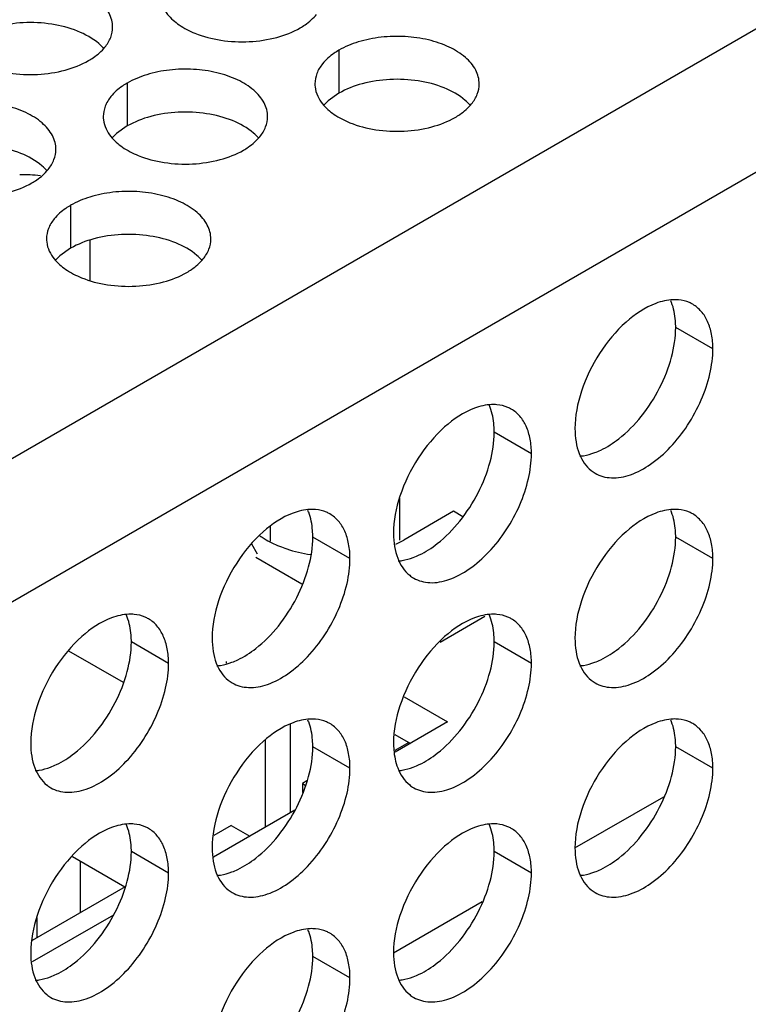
# Model space of a CAD drawing. Header units: inches. Extents: x 0 to 34, y 0 to 22.
# Tile 109 of 155: x 18.342 to 18.564, y 18.9 to 19.199. Entities that reach past the tile are written whole.
import ezdxf

# ---------------------------------------------------------------- set-up
doc = ezdxf.new("R2010")
doc.units = ezdxf.units.IN
doc.header["$LTSCALE"] = 1.87
doc.header["$MEASUREMENT"] = 0
doc.layers.get('0').update_dxf_attribs({"linetype": 'CONTINUOUS'})
doc.layers.add('02___PRT_ALL_AXES', color=7, linetype='CONTINUOUS')
doc.layers.add('0_COMPONENTS', color=7, linetype='CONTINUOUS')

msp = doc.modelspace()

# ---------------------------------------------------------------- linework, layer by layer
at = {"color": 3, "linetype": 'CONTINUOUS'}
for p, q in [((17.21098, 18.41425), (19.04274, 19.47189)), ((17.22984, 18.38159), (19.0616, 19.43923)), ((18.477, 19.04837), (18.47418, 19.05)), ((18.4281, 19.02789), (18.41405, 19.036)), ((18.45637, 18.98217), (18.4611, 18.97944))]:
    msp.add_line(p, q, dxfattribs=at)
at = {"color": 7, "linetype": 'CONTINUOUS'}
for p, q in [((18.36361, 19.12032), (18.36361, 19.13237)), ((18.45789, 19.04128), (18.45789, 19.05401)), ((18.41853, 19.04097), (18.41853, 19.04551)), ((18.41461, 19.03697), (18.41285, 19.04003)), ((18.47014, 19.01025), (18.48374, 19.0181)), ((18.35708, 19.00759), (18.37367, 18.99802)), ((18.40518, 19.00384), (18.40518, 19.00431)), ((18.45919, 18.99361), (18.47241, 18.98598)), ((18.47241, 18.98598), (18.45643, 18.97675)), ((18.42463, 18.95838), (18.42463, 18.9853)), ((18.41697, 18.95396), (18.41697, 18.9804)), ((18.46063, 18.97972), (18.45635, 18.97724)), ((18.42962, 18.96807), (18.42825, 18.96728)), ((18.42825, 18.96728), (18.42912, 18.96678)), ((18.42825, 18.96728), (18.42825, 18.96455)), ((18.51117, 18.94766), (18.53815, 18.96323)), ((18.42592, 18.95913), (18.40123, 18.94487)), ((18.4066, 18.95451), (18.40129, 18.95145)), ((18.4066, 18.95451), (18.41226, 18.95124)), ((18.35825, 18.94502), (18.37425, 18.93578)), ((18.37428, 18.93585), (18.34603, 18.91954)), ((18.45597, 18.91578), (18.48294, 18.93136)), ((18.37072, 18.92726), (18.34602, 18.913))]:
    msp.add_line(p, q, dxfattribs=at)
msp.add_arc((18.34393, 19.11862), 0.03371, 82.188, 92.9181, dxfattribs=at)
at = {"layer": '02___PRT_ALL_AXES', "color": 7, "linetype": 'CONTINUOUS'}
for p, q in [((18.43935, 19.19018), (18.43935, 19.17712)), ((18.37496, 19.18022), (18.37496, 19.16716)), ((18.4361, 19.1748), (18.43489, 19.17361)), ((18.43935, 19.17712), (18.4361, 19.1748)), ((18.37496, 19.16716), (18.3717, 19.16484)), ((18.3717, 19.16484), (18.37049, 19.16365)), ((18.3577, 19.14304), (18.3577, 19.12998)), ((18.3577, 19.12998), (18.35445, 19.12766)), ((18.35445, 19.12766), (18.35324, 19.12647)), ((18.55312, 19.09937), (18.54181, 19.10591)), ((18.49792, 19.0675), (18.4866, 19.07403)), ((18.44271, 19.03563), (18.4314, 19.04216)), ((18.55312, 19.03563), (18.54181, 19.04217)), ((18.38751, 19.00375), (18.3762, 19.01028)), ((18.49792, 19.00376), (18.4866, 19.01029)), ((18.44271, 18.97188), (18.4314, 18.97842)), ((18.55312, 18.97189), (18.54181, 18.97842)), ((18.38751, 18.94001), (18.3762, 18.94654)), ((18.49792, 18.94002), (18.4866, 18.94655)), ((18.44271, 18.90814), (18.4314, 18.91467))]:
    msp.add_line(p, q, dxfattribs=at)
at = {"layer": '02___PRT_ALL_AXES', "color": 3, "linetype": 'CONTINUOUS'}
for p in [(18.47418, 19.05), (18.45671, 19.04006)]:
    msp.add_line(p, (18.45907, 19.04128), dxfattribs=at)
at = {"layer": '02___PRT_ALL_AXES', "color": 7, "linetype": 'CONTINUOUS'}
for centre in [(18.52645, 19.10804), (18.47125, 19.07617), (18.41604, 19.04429), (18.52645, 19.0443), (18.36084, 19.01242), (18.47125, 19.01243), (18.41604, 18.98055), (18.52645, 18.98056), (18.36084, 18.94868), (18.47125, 18.94868), (18.41604, 18.91681)]:
    msp.add_arc(centre, 0.0151, 21.0322, 23.3023, dxfattribs=at)
at = {"layer": '02___PRT_ALL_AXES', "color": 3, "linetype": 'CONTINUOUS'}
for centre in [(18.52228, 19.07019), (18.46708, 19.03832), (18.41188, 19.00645), (18.52228, 19.00645), (18.35667, 18.97457), (18.46708, 18.97458), (18.41188, 18.9427), (18.52228, 18.94271), (18.35667, 18.91083), (18.46708, 18.91084)]:
    msp.add_arc(centre, 0.00995, 231.4067, 239.9605, dxfattribs=at)
for points, knots in [([(18.37049, 19.19722), (18.37049, 19.19794), (18.37031, 19.1994), (18.36916, 19.20231), (18.36623, 19.20567), (18.36121, 19.20872), (18.35494, 19.21082), (18.34792, 19.2118), (18.34069, 19.21161), (18.33386, 19.21024), (18.32967, 19.20851), (18.32782, 19.20744)], [0, 0, 0, 0, 0.042883, 0.087524, 0.186914, 0.304219, 0.43794, 0.582356, 0.729558, 0.871282, 1, 1, 1, 1]), ([(18.38574, 19.20346), (18.38613, 19.20262), (18.38751, 19.20048), (18.39082, 19.19761), (18.39387, 19.19605), (18.39555, 19.19537)], [0, 0, 0, 0, 0.215502, 0.580331, 1, 1, 1, 1]), ([(18.42757, 19.19699), (18.42807, 19.19728), (18.4299, 19.19843), (18.43156, 19.19987), (18.43255, 19.2011)], [0, 0, 0, 0, 0.268123, 1, 1, 1, 1]), ([(18.36815, 19.19113), (18.36888, 19.19203), (18.37005, 19.19394), (18.37049, 19.19617), (18.37049, 19.19722)], [0, 0, 0, 0, 0.520681, 1, 1, 1, 1]), ([(18.39555, 19.19537), (18.39807, 19.19435), (18.40355, 19.19294), (18.41203, 19.19253), (18.42026, 19.19375), (18.42535, 19.19571), (18.42757, 19.19699)], [0, 0, 0, 0, 0.247189, 0.509885, 0.767301, 1, 1, 1, 1]), ([(18.48203, 19.17997), (18.48203, 19.18068), (18.48184, 19.18214), (18.48069, 19.18505), (18.47777, 19.18841), (18.47275, 19.19146), (18.46648, 19.19356), (18.45945, 19.19455), (18.45223, 19.19435), (18.4454, 19.19298), (18.4412, 19.19125), (18.43935, 19.19018)], [0, 0, 0, 0, 0.042883, 0.087524, 0.186914, 0.304219, 0.43794, 0.582356, 0.729558, 0.871282, 1, 1, 1, 1]), ([(18.36317, 19.18703), (18.36367, 19.18732), (18.3655, 19.18846), (18.36716, 19.18991), (18.36815, 19.19113)], [0, 0, 0, 0, 0.268123, 1, 1, 1, 1]), ([(18.43935, 19.19018), (18.43885, 19.1899), (18.43703, 19.18875), (18.43537, 19.18731), (18.43437, 19.18608)], [0, 0, 0, 0, 0.268123, 1, 1, 1, 1]), ([(18.33116, 19.18541), (18.33367, 19.18439), (18.33916, 19.18298), (18.34763, 19.18257), (18.35586, 19.18379), (18.36096, 19.18575), (18.36317, 19.18703)], [0, 0, 0, 0, 0.247189, 0.509885, 0.767301, 1, 1, 1, 1]), ([(18.41764, 19.17001), (18.41764, 19.17072), (18.41745, 19.17218), (18.4163, 19.17509), (18.41337, 19.17845), (18.40835, 19.1815), (18.40208, 19.1836), (18.39506, 19.18458), (18.38783, 19.18439), (18.381, 19.18302), (18.37681, 19.18129), (18.37496, 19.18022)], [0, 0, 0, 0, 0.042883, 0.087524, 0.186914, 0.304219, 0.43794, 0.582356, 0.729558, 0.871282, 1, 1, 1, 1]), ([(18.43437, 19.18608), (18.43365, 19.18518), (18.43248, 19.18327), (18.43203, 19.18105), (18.43203, 19.17999)], [0, 0, 0, 0, 0.520681, 1, 1, 1, 1]), ([(18.37496, 19.18022), (18.37446, 19.17993), (18.37263, 19.17879), (18.37097, 19.17734), (18.36998, 19.17612)], [0, 0, 0, 0, 0.268123, 1, 1, 1, 1]), ([(18.43203, 19.17999), (18.43203, 19.17967), (18.4321, 19.17839), (18.43247, 19.17712), (18.43288, 19.17624)], [0, 0, 0, 0, 0.245663, 1, 1, 1, 1]), ([(18.47969, 19.17388), (18.48041, 19.17477), (18.48159, 19.17669), (18.48203, 19.17891), (18.48203, 19.17997)], [0, 0, 0, 0, 0.520681, 1, 1, 1, 1]), ([(18.35324, 19.16004), (18.35324, 19.16075), (18.35305, 19.16221), (18.3519, 19.16513), (18.34898, 19.16849), (18.34396, 19.17154), (18.33769, 19.17364), (18.33066, 19.17462), (18.32344, 19.17442), (18.31661, 19.17306), (18.31241, 19.17133), (18.31056, 19.17026)], [0, 0, 0, 0, 0.042883, 0.087524, 0.186914, 0.304219, 0.43794, 0.582356, 0.729558, 0.871282, 1, 1, 1, 1]), ([(18.36998, 19.17612), (18.36926, 19.17522), (18.36808, 19.17331), (18.36764, 19.17108), (18.36764, 19.17002)], [0, 0, 0, 0, 0.520681, 1, 1, 1, 1]), ([(18.43288, 19.17624), (18.43328, 19.1754), (18.43465, 19.17327), (18.43797, 19.17039), (18.44101, 19.16883), (18.44269, 19.16815)], [0, 0, 0, 0, 0.215502, 0.580331, 1, 1, 1, 1]), ([(18.47471, 19.16977), (18.47521, 19.17006), (18.47704, 19.17121), (18.4787, 19.17265), (18.47969, 19.17388)], [0, 0, 0, 0, 0.268123, 1, 1, 1, 1]), ([(18.36764, 19.17002), (18.36764, 19.16971), (18.36771, 19.16842), (18.36808, 19.16716), (18.36849, 19.16628)], [0, 0, 0, 0, 0.245663, 1, 1, 1, 1]), ([(18.41529, 19.16391), (18.41602, 19.16481), (18.41719, 19.16672), (18.41763, 19.16895), (18.41764, 19.17001)], [0, 0, 0, 0, 0.520681, 1, 1, 1, 1]), ([(18.44269, 19.16815), (18.44521, 19.16714), (18.45069, 19.16572), (18.45917, 19.16532), (18.4674, 19.16653), (18.47249, 19.16849), (18.47471, 19.16977)], [0, 0, 0, 0, 0.247189, 0.509885, 0.767301, 1, 1, 1, 1]), ([(18.36849, 19.16628), (18.36888, 19.16543), (18.37026, 19.1633), (18.37357, 19.16043), (18.37661, 19.15887), (18.3783, 19.15819)], [0, 0, 0, 0, 0.215502, 0.580331, 1, 1, 1, 1]), ([(18.41031, 19.15981), (18.41081, 19.1601), (18.41264, 19.16125), (18.4143, 19.16269), (18.41529, 19.16391)], [0, 0, 0, 0, 0.268123, 1, 1, 1, 1]), ([(18.3509, 19.15395), (18.35162, 19.15485), (18.3528, 19.15676), (18.35324, 19.15898), (18.35324, 19.16004)], [0, 0, 0, 0, 0.520681, 1, 1, 1, 1]), ([(18.3783, 19.15819), (18.38081, 19.15717), (18.3863, 19.15576), (18.39477, 19.15535), (18.403, 19.15657), (18.4081, 19.15853), (18.41031, 19.15981)], [0, 0, 0, 0, 0.247189, 0.509885, 0.767301, 1, 1, 1, 1]), ([(18.34592, 19.14985), (18.34642, 19.15014), (18.34825, 19.15128), (18.34991, 19.15272), (18.3509, 19.15395)], [0, 0, 0, 0, 0.268123, 1, 1, 1, 1]), ([(18.3139, 19.14823), (18.31642, 19.14721), (18.3219, 19.1458), (18.33038, 19.14539), (18.33861, 19.14661), (18.3437, 19.14857), (18.34592, 19.14985)], [0, 0, 0, 0, 0.247189, 0.509885, 0.767301, 1, 1, 1, 1]), ([(18.40038, 19.13282), (18.40038, 19.13354), (18.40019, 19.135), (18.39904, 19.13791), (18.39612, 19.14127), (18.3911, 19.14432), (18.38483, 19.14642), (18.3778, 19.1474), (18.37058, 19.14721), (18.36375, 19.14584), (18.35955, 19.14411), (18.3577, 19.14304)], [0, 0, 0, 0, 0.042883, 0.087524, 0.186914, 0.304219, 0.43794, 0.582356, 0.729558, 0.871282, 1, 1, 1, 1]), ([(18.3577, 19.14304), (18.3572, 19.14275), (18.35538, 19.1416), (18.35372, 19.14016), (18.35272, 19.13893)], [0, 0, 0, 0, 0.268123, 1, 1, 1, 1]), ([(18.35272, 19.13893), (18.352, 19.13804), (18.35083, 19.13612), (18.35038, 19.1339), (18.35038, 19.13284)], [0, 0, 0, 0, 0.520681, 1, 1, 1, 1]), ([(18.35038, 19.13284), (18.35038, 19.13253), (18.35045, 19.13124), (18.35082, 19.12998), (18.35123, 19.1291)], [0, 0, 0, 0, 0.245663, 1, 1, 1, 1]), ([(18.39804, 19.12673), (18.39876, 19.12763), (18.39994, 19.12954), (18.40038, 19.13177), (18.40038, 19.13282)], [0, 0, 0, 0, 0.520681, 1, 1, 1, 1]), ([(18.35123, 19.1291), (18.35163, 19.12825), (18.353, 19.12612), (18.35632, 19.12325), (18.35936, 19.12169), (18.36104, 19.12101)], [0, 0, 0, 0, 0.215502, 0.580331, 1, 1, 1, 1]), ([(18.39306, 19.12263), (18.39356, 19.12292), (18.39539, 19.12406), (18.39705, 19.12551), (18.39804, 19.12673)], [0, 0, 0, 0, 0.268123, 1, 1, 1, 1]), ([(18.36104, 19.12101), (18.36356, 19.11999), (18.36904, 19.11858), (18.37752, 19.11817), (18.38575, 19.11939), (18.39084, 19.12135), (18.39306, 19.12263)], [0, 0, 0, 0, 0.247189, 0.509885, 0.767301, 1, 1, 1, 1]), ([(18.53579, 19.11322), (18.53244, 19.11197), (18.52588, 19.10752), (18.51818, 19.09821), (18.51277, 19.0871), (18.51117, 19.079), (18.51117, 19.07515)], [0, 0, 0, 0, 0.225655, 0.487915, 0.75686, 1, 1, 1, 1]), ([(18.54263, 19.1143), (18.54209, 19.11434), (18.53977, 19.11439), (18.53745, 19.11384), (18.53579, 19.11322)], [0, 0, 0, 0, 0.233179, 1, 1, 1, 1]), ([(18.54699, 19.11295), (18.54666, 19.11314), (18.5453, 19.11382), (18.54378, 19.11419), (18.54263, 19.1143)], [0, 0, 0, 0, 0.245661, 1, 1, 1, 1]), ([(18.55312, 19.09937), (18.55312, 19.10087), (18.55289, 19.10373), (18.55174, 19.10766), (18.54979, 19.11084), (18.54796, 19.11238), (18.54699, 19.11295)], [0, 0, 0, 0, 0.289368, 0.549093, 0.782299, 1, 1, 1, 1]), ([(18.5173, 19.06158), (18.51803, 19.06115), (18.51964, 19.06048), (18.52332, 19.05994), (18.52851, 19.06095), (18.53462, 19.0643), (18.5405, 19.06949), (18.54568, 19.07613), (18.54976, 19.08367), (18.55241, 19.09151), (18.55312, 19.09684), (18.55312, 19.09937)], [0, 0, 0, 0, 0.04288, 0.087518, 0.186905, 0.30421, 0.437933, 0.582353, 0.729559, 0.871284, 1, 1, 1, 1]), ([(18.48743, 19.08242), (18.48689, 19.08247), (18.48456, 19.08252), (18.48225, 19.08197), (18.48058, 19.08135)], [0, 0, 0, 0, 0.233179, 1, 1, 1, 1]), ([(18.49178, 19.08107), (18.49146, 19.08126), (18.4901, 19.08195), (18.48858, 19.08232), (18.48743, 19.08242)], [0, 0, 0, 0, 0.245661, 1, 1, 1, 1]), ([(18.48058, 19.08135), (18.47724, 19.0801), (18.47068, 19.07565), (18.46298, 19.06634), (18.45756, 19.05523), (18.45596, 19.04712), (18.45596, 19.04328)], [0, 0, 0, 0, 0.225655, 0.487915, 0.75686, 1, 1, 1, 1]), ([(18.49792, 19.0675), (18.49792, 19.069), (18.49769, 19.07186), (18.49654, 19.07578), (18.49459, 19.07897), (18.49276, 19.08051), (18.49178, 19.08107)], [0, 0, 0, 0, 0.289368, 0.549093, 0.782299, 1, 1, 1, 1]), ([(18.51117, 19.07515), (18.51117, 19.07381), (18.51135, 19.07124), (18.51227, 19.06766), (18.51381, 19.06465), (18.51527, 19.06305), (18.51607, 19.06241)], [0, 0, 0, 0, 0.286014, 0.546169, 0.781764, 1, 1, 1, 1]), ([(18.4621, 19.0297), (18.46283, 19.02928), (18.46444, 19.02861), (18.46811, 19.02806), (18.4733, 19.02907), (18.47942, 19.03243), (18.48529, 19.03762), (18.49047, 19.04426), (18.49456, 19.0518), (18.49721, 19.05963), (18.49792, 19.06496), (18.49792, 19.0675)], [0, 0, 0, 0, 0.04288, 0.087518, 0.186905, 0.30421, 0.437933, 0.582353, 0.729559, 0.871284, 1, 1, 1, 1]), ([(18.42538, 19.04947), (18.42203, 19.04822), (18.41547, 19.04377), (18.40777, 19.03447), (18.40236, 19.02335), (18.40076, 19.01525), (18.40076, 19.0114)], [0, 0, 0, 0, 0.225655, 0.487915, 0.75686, 1, 1, 1, 1]), ([(18.43223, 19.05055), (18.43169, 19.0506), (18.42936, 19.05064), (18.42705, 19.05009), (18.42538, 19.04947)], [0, 0, 0, 0, 0.233179, 1, 1, 1, 1]), ([(18.43658, 19.0492), (18.43626, 19.04939), (18.43489, 19.05008), (18.43337, 19.05044), (18.43223, 19.05055)], [0, 0, 0, 0, 0.245661, 1, 1, 1, 1]), ([(18.44271, 19.03563), (18.44271, 19.03713), (18.44248, 19.03998), (18.44133, 19.04391), (18.43939, 19.0471), (18.43756, 19.04863), (18.43658, 19.0492)], [0, 0, 0, 0, 0.289368, 0.549093, 0.782299, 1, 1, 1, 1]), ([(18.53579, 19.04948), (18.53244, 19.04823), (18.52588, 19.04378), (18.51818, 19.03447), (18.51277, 19.02336), (18.51117, 19.01526), (18.51117, 19.01141)], [0, 0, 0, 0, 0.225655, 0.487915, 0.75686, 1, 1, 1, 1]), ([(18.54263, 19.05055), (18.54209, 19.0506), (18.53977, 19.05065), (18.53745, 19.0501), (18.53579, 19.04948)], [0, 0, 0, 0, 0.233179, 1, 1, 1, 1]), ([(18.54699, 19.04921), (18.54666, 19.04939), (18.5453, 19.05008), (18.54378, 19.05045), (18.54263, 19.05055)], [0, 0, 0, 0, 0.245661, 1, 1, 1, 1]), ([(18.55312, 19.03563), (18.55312, 19.03713), (18.55289, 19.03999), (18.55174, 19.04391), (18.54979, 19.0471), (18.54796, 19.04864), (18.54699, 19.04921)], [0, 0, 0, 0, 0.289368, 0.549093, 0.782299, 1, 1, 1, 1]), ([(18.45596, 19.04328), (18.45596, 19.04193), (18.45615, 19.03936), (18.45706, 19.03579), (18.45861, 19.03277), (18.46007, 19.03118), (18.46087, 19.03054)], [0, 0, 0, 0, 0.286014, 0.546169, 0.781764, 1, 1, 1, 1]), ([(18.4153, 19.04259), (18.41574, 19.04228), (18.41763, 19.04103), (18.41968, 19.04002), (18.42129, 19.03937)], [0, 0, 0, 0, 0.237538, 1, 1, 1, 1]), ([(18.42129, 19.03937), (18.42201, 19.03908), (18.42505, 19.03797), (18.42822, 19.03723), (18.43065, 19.03686)], [0, 0, 0, 0, 0.240153, 1, 1, 1, 1]), ([(18.40689, 18.99783), (18.40762, 18.99741), (18.40924, 18.99673), (18.41291, 18.99619), (18.4181, 18.9972), (18.42421, 19.00055), (18.43009, 19.00575), (18.43527, 19.01238), (18.43936, 19.01993), (18.442, 19.02776), (18.44271, 19.03309), (18.44271, 19.03563)], [0, 0, 0, 0, 0.04288, 0.087518, 0.186905, 0.30421, 0.437933, 0.582353, 0.729559, 0.871284, 1, 1, 1, 1]), ([(18.5173, 18.99784), (18.51803, 18.99741), (18.51964, 18.99674), (18.52332, 18.9962), (18.52851, 18.99721), (18.53462, 19.00056), (18.5405, 19.00575), (18.54568, 19.01239), (18.54976, 19.01993), (18.55241, 19.02776), (18.55312, 19.0331), (18.55312, 19.03563)], [0, 0, 0, 0, 0.04288, 0.087518, 0.186905, 0.30421, 0.437933, 0.582353, 0.729559, 0.871284, 1, 1, 1, 1]), ([(18.37702, 19.01867), (18.37648, 19.01872), (18.37416, 19.01877), (18.37184, 19.01822), (18.37018, 19.0176)], [0, 0, 0, 0, 0.233179, 1, 1, 1, 1]), ([(18.38138, 19.01733), (18.38105, 19.01751), (18.37969, 19.0182), (18.37817, 19.01857), (18.37702, 19.01867)], [0, 0, 0, 0, 0.245661, 1, 1, 1, 1]), ([(18.48743, 19.01868), (18.48689, 19.01873), (18.48456, 19.01878), (18.48225, 19.01823), (18.48058, 19.0176)], [0, 0, 0, 0, 0.233179, 1, 1, 1, 1]), ([(18.49178, 19.01733), (18.49146, 19.01752), (18.4901, 19.01821), (18.48858, 19.01858), (18.48743, 19.01868)], [0, 0, 0, 0, 0.245661, 1, 1, 1, 1]), ([(18.37018, 19.0176), (18.36683, 19.01635), (18.36027, 19.0119), (18.35257, 19.00259), (18.34716, 18.99148), (18.34556, 18.98338), (18.34556, 18.97953)], [0, 0, 0, 0, 0.225655, 0.487915, 0.75686, 1, 1, 1, 1]), ([(18.38751, 19.00375), (18.38751, 19.00525), (18.38728, 19.00811), (18.38613, 19.01203), (18.38418, 19.01522), (18.38235, 19.01676), (18.38138, 19.01733)], [0, 0, 0, 0, 0.289368, 0.549093, 0.782299, 1, 1, 1, 1]), ([(18.48058, 19.0176), (18.47724, 19.01635), (18.47068, 19.01191), (18.46298, 19.0026), (18.45756, 18.99149), (18.45596, 18.98338), (18.45596, 18.97953)], [0, 0, 0, 0, 0.225655, 0.487915, 0.75686, 1, 1, 1, 1]), ([(18.49792, 19.00376), (18.49792, 19.00526), (18.49769, 19.00811), (18.49654, 19.01204), (18.49459, 19.01523), (18.49276, 19.01677), (18.49178, 19.01733)], [0, 0, 0, 0, 0.289368, 0.549093, 0.782299, 1, 1, 1, 1]), ([(18.40076, 19.0114), (18.40076, 19.01006), (18.40095, 19.00749), (18.40186, 19.00391), (18.4034, 19.0009), (18.40487, 18.99931), (18.40567, 18.99867)], [0, 0, 0, 0, 0.286014, 0.546169, 0.781764, 1, 1, 1, 1]), ([(18.51117, 19.01141), (18.51117, 19.01007), (18.51135, 19.0075), (18.51227, 19.00392), (18.51381, 19.00091), (18.51527, 18.99931), (18.51607, 18.99867)], [0, 0, 0, 0, 0.286014, 0.546169, 0.781764, 1, 1, 1, 1]), ([(18.35169, 18.96596), (18.35242, 18.96553), (18.35403, 18.96486), (18.35771, 18.96432), (18.36289, 18.96533), (18.36901, 18.96868), (18.37488, 18.97387), (18.38007, 18.98051), (18.38415, 18.98805), (18.3868, 18.99588), (18.38751, 19.00122), (18.38751, 19.00375)], [0, 0, 0, 0, 0.04288, 0.087518, 0.186905, 0.30421, 0.437933, 0.582353, 0.729559, 0.871284, 1, 1, 1, 1]), ([(18.4621, 18.96596), (18.46283, 18.96554), (18.46444, 18.96487), (18.46811, 18.96432), (18.4733, 18.96533), (18.47942, 18.96868), (18.48529, 18.97388), (18.49047, 18.98052), (18.49456, 18.98806), (18.49721, 18.99589), (18.49792, 19.00122), (18.49792, 19.00376)], [0, 0, 0, 0, 0.04288, 0.087518, 0.186905, 0.30421, 0.437933, 0.582353, 0.729559, 0.871284, 1, 1, 1, 1]), ([(18.43223, 18.98681), (18.43169, 18.98685), (18.42936, 18.9869), (18.42705, 18.98635), (18.42538, 18.98573)], [0, 0, 0, 0, 0.233179, 1, 1, 1, 1]), ([(18.43658, 18.98546), (18.43626, 18.98564), (18.43489, 18.98633), (18.43337, 18.9867), (18.43223, 18.98681)], [0, 0, 0, 0, 0.245661, 1, 1, 1, 1]), ([(18.53579, 18.98574), (18.53244, 18.98449), (18.52588, 18.98004), (18.51818, 18.97073), (18.51277, 18.95962), (18.51117, 18.95151), (18.51117, 18.94767)], [0, 0, 0, 0, 0.225655, 0.487915, 0.75686, 1, 1, 1, 1]), ([(18.54263, 18.98681), (18.54209, 18.98686), (18.53977, 18.98691), (18.53745, 18.98636), (18.53579, 18.98574)], [0, 0, 0, 0, 0.233179, 1, 1, 1, 1]), ([(18.54699, 18.98546), (18.54666, 18.98565), (18.5453, 18.98634), (18.54378, 18.98671), (18.54263, 18.98681)], [0, 0, 0, 0, 0.245661, 1, 1, 1, 1]), ([(18.42538, 18.98573), (18.42203, 18.98448), (18.41547, 18.98003), (18.40777, 18.97072), (18.40236, 18.95961), (18.40076, 18.95151), (18.40076, 18.94766)], [0, 0, 0, 0, 0.225655, 0.487915, 0.75686, 1, 1, 1, 1]), ([(18.44271, 18.97188), (18.44271, 18.97338), (18.44248, 18.97624), (18.44133, 18.98017), (18.43939, 18.98335), (18.43756, 18.98489), (18.43658, 18.98546)], [0, 0, 0, 0, 0.289368, 0.549093, 0.782299, 1, 1, 1, 1]), ([(18.55312, 18.97189), (18.55312, 18.97339), (18.55289, 18.97625), (18.55174, 18.98017), (18.54979, 18.98336), (18.54796, 18.9849), (18.54699, 18.98546)], [0, 0, 0, 0, 0.289368, 0.549093, 0.782299, 1, 1, 1, 1]), ([(18.34556, 18.97953), (18.34556, 18.97819), (18.34574, 18.97562), (18.34666, 18.97204), (18.3482, 18.96903), (18.34966, 18.96743), (18.35046, 18.96679)], [0, 0, 0, 0, 0.286014, 0.546169, 0.781764, 1, 1, 1, 1]), ([(18.45596, 18.97953), (18.45596, 18.97885), (18.45606, 18.97629), (18.45656, 18.97373), (18.45723, 18.97198)], [0, 0, 0, 0, 0.268126, 1, 1, 1, 1]), ([(18.40689, 18.93409), (18.40762, 18.93366), (18.40924, 18.93299), (18.41291, 18.93245), (18.4181, 18.93346), (18.42421, 18.93681), (18.43009, 18.942), (18.43527, 18.94864), (18.43936, 18.95618), (18.442, 18.96402), (18.44271, 18.96935), (18.44271, 18.97188)], [0, 0, 0, 0, 0.04288, 0.087518, 0.186905, 0.30421, 0.437933, 0.582353, 0.729559, 0.871284, 1, 1, 1, 1]), ([(18.45723, 18.97198), (18.45763, 18.97095), (18.45861, 18.96903), (18.46007, 18.96744), (18.46087, 18.9668)], [0, 0, 0, 0, 0.519126, 1, 1, 1, 1]), ([(18.5173, 18.93409), (18.51803, 18.93367), (18.51964, 18.933), (18.52332, 18.93245), (18.52851, 18.93347), (18.53462, 18.93682), (18.5405, 18.94201), (18.54568, 18.94865), (18.54976, 18.95619), (18.55241, 18.96402), (18.55312, 18.96935), (18.55312, 18.97189)], [0, 0, 0, 0, 0.04288, 0.087518, 0.186905, 0.30421, 0.437933, 0.582353, 0.729559, 0.871284, 1, 1, 1, 1]), ([(18.37018, 18.95386), (18.36683, 18.95261), (18.36027, 18.94816), (18.35257, 18.93885), (18.34716, 18.92774), (18.34556, 18.91963), (18.34556, 18.91579)], [0, 0, 0, 0, 0.225655, 0.487915, 0.75686, 1, 1, 1, 1]), ([(18.37702, 18.95493), (18.37648, 18.95498), (18.37416, 18.95503), (18.37184, 18.95448), (18.37018, 18.95386)], [0, 0, 0, 0, 0.233179, 1, 1, 1, 1]), ([(18.38138, 18.95358), (18.38105, 18.95377), (18.37969, 18.95446), (18.37817, 18.95483), (18.37702, 18.95493)], [0, 0, 0, 0, 0.245661, 1, 1, 1, 1]), ([(18.38751, 18.94001), (18.38751, 18.94151), (18.38728, 18.94437), (18.38613, 18.94829), (18.38418, 18.95148), (18.38235, 18.95302), (18.38138, 18.95358)], [0, 0, 0, 0, 0.289368, 0.549093, 0.782299, 1, 1, 1, 1]), ([(18.48058, 18.95386), (18.47724, 18.95261), (18.47068, 18.94816), (18.46298, 18.93886), (18.45756, 18.92774), (18.45596, 18.91964), (18.45596, 18.91579)], [0, 0, 0, 0, 0.225655, 0.487915, 0.75686, 1, 1, 1, 1]), ([(18.48743, 18.95494), (18.48689, 18.95499), (18.48456, 18.95503), (18.48225, 18.95448), (18.48058, 18.95386)], [0, 0, 0, 0, 0.233179, 1, 1, 1, 1]), ([(18.49178, 18.95359), (18.49146, 18.95378), (18.4901, 18.95447), (18.48858, 18.95483), (18.48743, 18.95494)], [0, 0, 0, 0, 0.245661, 1, 1, 1, 1]), ([(18.49792, 18.94002), (18.49792, 18.94152), (18.49769, 18.94437), (18.49654, 18.9483), (18.49459, 18.95149), (18.49276, 18.95302), (18.49178, 18.95359)], [0, 0, 0, 0, 0.289368, 0.549093, 0.782299, 1, 1, 1, 1]), ([(18.40076, 18.94766), (18.40076, 18.94632), (18.40095, 18.94375), (18.40186, 18.94017), (18.4034, 18.93716), (18.40487, 18.93556), (18.40567, 18.93492)], [0, 0, 0, 0, 0.286014, 0.546169, 0.781764, 1, 1, 1, 1]), ([(18.51117, 18.94767), (18.51117, 18.94632), (18.51135, 18.94375), (18.51227, 18.94018), (18.51381, 18.93716), (18.51527, 18.93557), (18.51607, 18.93493)], [0, 0, 0, 0, 0.286014, 0.546169, 0.781764, 1, 1, 1, 1]), ([(18.35169, 18.90221), (18.35242, 18.90179), (18.35403, 18.90112), (18.35771, 18.90057), (18.36289, 18.90158), (18.36901, 18.90494), (18.37488, 18.91013), (18.38007, 18.91677), (18.38415, 18.92431), (18.3868, 18.93214), (18.38751, 18.93747), (18.38751, 18.94001)], [0, 0, 0, 0, 0.04288, 0.087518, 0.186905, 0.30421, 0.437933, 0.582353, 0.729559, 0.871284, 1, 1, 1, 1]), ([(18.4621, 18.90222), (18.46283, 18.9018), (18.46444, 18.90112), (18.46811, 18.90058), (18.4733, 18.90159), (18.47942, 18.90494), (18.48529, 18.91014), (18.49047, 18.91677), (18.49456, 18.92432), (18.49721, 18.93215), (18.49792, 18.93748), (18.49792, 18.94002)], [0, 0, 0, 0, 0.04288, 0.087518, 0.186905, 0.30421, 0.437933, 0.582353, 0.729559, 0.871284, 1, 1, 1, 1]), ([(18.43223, 18.92306), (18.43169, 18.92311), (18.42936, 18.92316), (18.42705, 18.92261), (18.42538, 18.92199)], [0, 0, 0, 0, 0.233179, 1, 1, 1, 1]), ([(18.43658, 18.92172), (18.43626, 18.9219), (18.43489, 18.92259), (18.43337, 18.92296), (18.43223, 18.92306)], [0, 0, 0, 0, 0.245661, 1, 1, 1, 1]), ([(18.42538, 18.92199), (18.42203, 18.92074), (18.41547, 18.91629), (18.40777, 18.90698), (18.40236, 18.89587), (18.40076, 18.88777), (18.40076, 18.88392)], [0, 0, 0, 0, 0.225655, 0.487915, 0.75686, 1, 1, 1, 1]), ([(18.44271, 18.90814), (18.44271, 18.90964), (18.44248, 18.9125), (18.44133, 18.91642), (18.43939, 18.91961), (18.43756, 18.92115), (18.43658, 18.92172)], [0, 0, 0, 0, 0.289368, 0.549093, 0.782299, 1, 1, 1, 1]), ([(18.34556, 18.91579), (18.34556, 18.91444), (18.34574, 18.91187), (18.34666, 18.9083), (18.3482, 18.90528), (18.34966, 18.90369), (18.35046, 18.90305)], [0, 0, 0, 0, 0.286014, 0.546169, 0.781764, 1, 1, 1, 1]), ([(18.45596, 18.91579), (18.45596, 18.91445), (18.45615, 18.91188), (18.45706, 18.9083), (18.45861, 18.90529), (18.46007, 18.9037), (18.46087, 18.90306)], [0, 0, 0, 0, 0.286014, 0.546169, 0.781764, 1, 1, 1, 1]), ([(18.40689, 18.87035), (18.40762, 18.86992), (18.40924, 18.86925), (18.41291, 18.86871), (18.4181, 18.86972), (18.42421, 18.87307), (18.43009, 18.87826), (18.43527, 18.8849), (18.43936, 18.89244), (18.442, 18.90027), (18.44271, 18.90561), (18.44271, 18.90814)], [0, 0, 0, 0, 0.04288, 0.087518, 0.186905, 0.30421, 0.437933, 0.582353, 0.729559, 0.871284, 1, 1, 1, 1])]:
    msp.add_open_spline(points, degree=3, knots=knots, dxfattribs=at)
at = {"layer": '02___PRT_ALL_AXES', "color": 7, "linetype": 'CONTINUOUS'}
for points, knots in [([(18.35983, 19.19599), (18.35732, 19.19701), (18.35183, 19.19842), (18.34336, 19.19883), (18.33513, 19.19761), (18.33003, 19.19566), (18.32782, 19.19438)], [0, 0, 0, 0, 0.247189, 0.509885, 0.767301, 1, 1, 1, 1]), ([(18.36781, 19.19068), (18.36733, 19.19122), (18.36503, 19.19348), (18.36214, 19.19506), (18.35983, 19.19599)], [0, 0, 0, 0, 0.226307, 1, 1, 1, 1]), ([(18.47137, 19.17874), (18.46885, 19.17976), (18.46337, 19.18117), (18.4549, 19.18158), (18.44666, 19.18036), (18.44157, 19.1784), (18.43935, 19.17712)], [0, 0, 0, 0, 0.247189, 0.509885, 0.767301, 1, 1, 1, 1]), ([(18.47935, 19.17342), (18.47887, 19.17397), (18.47656, 19.17622), (18.47367, 19.17781), (18.47137, 19.17874)], [0, 0, 0, 0, 0.226307, 1, 1, 1, 1]), ([(18.40698, 19.16878), (18.40446, 19.16979), (18.39897, 19.17121), (18.3905, 19.17161), (18.38227, 19.1704), (18.37717, 19.16844), (18.37496, 19.16716)], [0, 0, 0, 0, 0.247189, 0.509885, 0.767301, 1, 1, 1, 1]), ([(18.41495, 19.16346), (18.41447, 19.16401), (18.41217, 19.16626), (18.40928, 19.16784), (18.40698, 19.16878)], [0, 0, 0, 0, 0.226307, 1, 1, 1, 1]), ([(18.34258, 19.15881), (18.34006, 19.15983), (18.33458, 19.16124), (18.32611, 19.16165), (18.31787, 19.16043), (18.31278, 19.15847), (18.31056, 19.1572)], [0, 0, 0, 0, 0.247189, 0.509885, 0.767301, 1, 1, 1, 1]), ([(18.35056, 19.1535), (18.35008, 19.15404), (18.34777, 19.1563), (18.34488, 19.15788), (18.34258, 19.15881)], [0, 0, 0, 0, 0.226307, 1, 1, 1, 1]), ([(18.38972, 19.1316), (18.3872, 19.13261), (18.38172, 19.13402), (18.37325, 19.13443), (18.36501, 19.13321), (18.35992, 19.13126), (18.3577, 19.12998)], [0, 0, 0, 0, 0.247189, 0.509885, 0.767301, 1, 1, 1, 1]), ([(18.3977, 19.12628), (18.39722, 19.12682), (18.39491, 19.12908), (18.39203, 19.13066), (18.38972, 19.1316)], [0, 0, 0, 0, 0.226307, 1, 1, 1, 1]), ([(18.54181, 19.10591), (18.54181, 19.10659), (18.54171, 19.10915), (18.54122, 19.11171), (18.54054, 19.11346)], [0, 0, 0, 0, 0.268126, 1, 1, 1, 1]), ([(18.52447, 19.07204), (18.52701, 19.07403), (18.53172, 19.07883), (18.53716, 19.08729), (18.5408, 19.09648), (18.54181, 19.10287), (18.54181, 19.10591)], [0, 0, 0, 0, 0.247192, 0.509891, 0.767307, 1, 1, 1, 1]), ([(18.4866, 19.07403), (18.4866, 19.07472), (18.48651, 19.07728), (18.48601, 19.07984), (18.48534, 19.08159)], [0, 0, 0, 0, 0.268126, 1, 1, 1, 1]), ([(18.46927, 19.04017), (18.47181, 19.04215), (18.47651, 19.04695), (18.48196, 19.05542), (18.48559, 19.0646), (18.4866, 19.071), (18.4866, 19.07403)], [0, 0, 0, 0, 0.247192, 0.509891, 0.767307, 1, 1, 1, 1]), ([(18.51719, 19.06784), (18.5178, 19.06807), (18.52039, 19.06918), (18.52278, 19.07072), (18.52447, 19.07204)], [0, 0, 0, 0, 0.233875, 1, 1, 1, 1]), ([(18.51264, 19.06677), (18.51301, 19.0668), (18.51456, 19.067), (18.51607, 19.06742), (18.51719, 19.06784)], [0, 0, 0, 0, 0.238311, 1, 1, 1, 1]), ([(18.4314, 19.04216), (18.4314, 19.04285), (18.4313, 19.0454), (18.43081, 19.04796), (18.43014, 19.04971)], [0, 0, 0, 0, 0.268126, 1, 1, 1, 1]), ([(18.54181, 19.04217), (18.54181, 19.04285), (18.54171, 19.04541), (18.54122, 19.04797), (18.54054, 19.04972)], [0, 0, 0, 0, 0.268126, 1, 1, 1, 1]), ([(18.41407, 19.0083), (18.41661, 19.01028), (18.42131, 19.01508), (18.42676, 19.02354), (18.43039, 19.03273), (18.4314, 19.03912), (18.4314, 19.04216)], [0, 0, 0, 0, 0.247192, 0.509891, 0.767307, 1, 1, 1, 1]), ([(18.46198, 19.03596), (18.4626, 19.03619), (18.46519, 19.0373), (18.46757, 19.03884), (18.46927, 19.04017)], [0, 0, 0, 0, 0.233875, 1, 1, 1, 1]), ([(18.52447, 19.0083), (18.52701, 19.01029), (18.53172, 19.01508), (18.53716, 19.02355), (18.5408, 19.03273), (18.54181, 19.03913), (18.54181, 19.04217)], [0, 0, 0, 0, 0.247192, 0.509891, 0.767307, 1, 1, 1, 1]), ([(18.45744, 19.03489), (18.45781, 19.03493), (18.45935, 19.03512), (18.46087, 19.03555), (18.46198, 19.03596)], [0, 0, 0, 0, 0.238311, 1, 1, 1, 1]), ([(18.3762, 19.01028), (18.3762, 19.01097), (18.3761, 19.01353), (18.3756, 19.01609), (18.37493, 19.01784)], [0, 0, 0, 0, 0.268126, 1, 1, 1, 1]), ([(18.4866, 19.01029), (18.4866, 19.01098), (18.48651, 19.01353), (18.48601, 19.0161), (18.48534, 19.01784)], [0, 0, 0, 0, 0.268126, 1, 1, 1, 1]), ([(18.35886, 18.97642), (18.3614, 18.97841), (18.36611, 18.9832), (18.37155, 18.99167), (18.37519, 19.00085), (18.3762, 19.00725), (18.3762, 19.01028)], [0, 0, 0, 0, 0.247192, 0.509891, 0.767307, 1, 1, 1, 1]), ([(18.46927, 18.97643), (18.47181, 18.97841), (18.47651, 18.98321), (18.48196, 18.99167), (18.48559, 19.00086), (18.4866, 19.00726), (18.4866, 19.01029)], [0, 0, 0, 0, 0.247192, 0.509891, 0.767307, 1, 1, 1, 1]), ([(18.40678, 19.00409), (18.4074, 19.00432), (18.40998, 19.00543), (18.41237, 19.00697), (18.41407, 19.0083)], [0, 0, 0, 0, 0.233875, 1, 1, 1, 1]), ([(18.51719, 19.0041), (18.5178, 19.00433), (18.52039, 19.00543), (18.52278, 19.00698), (18.52447, 19.0083)], [0, 0, 0, 0, 0.233875, 1, 1, 1, 1]), ([(18.40223, 19.00302), (18.4026, 19.00305), (18.40415, 19.00325), (18.40567, 19.00367), (18.40678, 19.00409)], [0, 0, 0, 0, 0.238311, 1, 1, 1, 1]), ([(18.51264, 19.00303), (18.51301, 19.00306), (18.51456, 19.00325), (18.51607, 19.00368), (18.51719, 19.0041)], [0, 0, 0, 0, 0.238311, 1, 1, 1, 1]), ([(18.4314, 18.97842), (18.4314, 18.9791), (18.4313, 18.98166), (18.43081, 18.98422), (18.43014, 18.98597)], [0, 0, 0, 0, 0.268126, 1, 1, 1, 1]), ([(18.54181, 18.97842), (18.54181, 18.97911), (18.54171, 18.98167), (18.54122, 18.98423), (18.54054, 18.98598)], [0, 0, 0, 0, 0.268126, 1, 1, 1, 1]), ([(18.41407, 18.94455), (18.41661, 18.94654), (18.42131, 18.95134), (18.42676, 18.9598), (18.43039, 18.96899), (18.4314, 18.97538), (18.4314, 18.97842)], [0, 0, 0, 0, 0.247192, 0.509891, 0.767307, 1, 1, 1, 1]), ([(18.52447, 18.94456), (18.52701, 18.94654), (18.53172, 18.95134), (18.53716, 18.95981), (18.5408, 18.96899), (18.54181, 18.97539), (18.54181, 18.97842)], [0, 0, 0, 0, 0.247192, 0.509891, 0.767307, 1, 1, 1, 1]), ([(18.35158, 18.97222), (18.35219, 18.97245), (18.35478, 18.97355), (18.35716, 18.9751), (18.35886, 18.97642)], [0, 0, 0, 0, 0.233875, 1, 1, 1, 1]), ([(18.46198, 18.97222), (18.4626, 18.97245), (18.46519, 18.97356), (18.46757, 18.9751), (18.46927, 18.97643)], [0, 0, 0, 0, 0.233875, 1, 1, 1, 1]), ([(18.34703, 18.97114), (18.3474, 18.97118), (18.34895, 18.97137), (18.35046, 18.9718), (18.35158, 18.97222)], [0, 0, 0, 0, 0.238311, 1, 1, 1, 1]), ([(18.45744, 18.97115), (18.45781, 18.97118), (18.45935, 18.97138), (18.46087, 18.97181), (18.46198, 18.97222)], [0, 0, 0, 0, 0.238311, 1, 1, 1, 1]), ([(18.3762, 18.94654), (18.3762, 18.94723), (18.3761, 18.94979), (18.3756, 18.95235), (18.37493, 18.9541)], [0, 0, 0, 0, 0.268126, 1, 1, 1, 1]), ([(18.4866, 18.94655), (18.4866, 18.94724), (18.48651, 18.94979), (18.48601, 18.95235), (18.48534, 18.9541)], [0, 0, 0, 0, 0.268126, 1, 1, 1, 1]), ([(18.35886, 18.91268), (18.3614, 18.91466), (18.36611, 18.91946), (18.37155, 18.92793), (18.37519, 18.93711), (18.3762, 18.94351), (18.3762, 18.94654)], [0, 0, 0, 0, 0.247192, 0.509891, 0.767307, 1, 1, 1, 1]), ([(18.40678, 18.94035), (18.4074, 18.94058), (18.40998, 18.94169), (18.41237, 18.94323), (18.41407, 18.94455)], [0, 0, 0, 0, 0.233875, 1, 1, 1, 1]), ([(18.46927, 18.91269), (18.47181, 18.91467), (18.47651, 18.91947), (18.48196, 18.92793), (18.48559, 18.93712), (18.4866, 18.94351), (18.4866, 18.94655)], [0, 0, 0, 0, 0.247192, 0.509891, 0.767307, 1, 1, 1, 1]), ([(18.51719, 18.94035), (18.5178, 18.94058), (18.52039, 18.94169), (18.52278, 18.94323), (18.52447, 18.94456)], [0, 0, 0, 0, 0.233875, 1, 1, 1, 1]), ([(18.40223, 18.93928), (18.4026, 18.93931), (18.40415, 18.93951), (18.40567, 18.93993), (18.40678, 18.94035)], [0, 0, 0, 0, 0.238311, 1, 1, 1, 1]), ([(18.51264, 18.93928), (18.51301, 18.93932), (18.51456, 18.93951), (18.51607, 18.93994), (18.51719, 18.94035)], [0, 0, 0, 0, 0.238311, 1, 1, 1, 1]), ([(18.4314, 18.91467), (18.4314, 18.91536), (18.4313, 18.91792), (18.43081, 18.92048), (18.43014, 18.92223)], [0, 0, 0, 0, 0.268126, 1, 1, 1, 1]), ([(18.41407, 18.88081), (18.41661, 18.8828), (18.42131, 18.88759), (18.42676, 18.89606), (18.43039, 18.90524), (18.4314, 18.91164), (18.4314, 18.91467)], [0, 0, 0, 0, 0.247192, 0.509891, 0.767307, 1, 1, 1, 1]), ([(18.35158, 18.90847), (18.35219, 18.9087), (18.35478, 18.90981), (18.35716, 18.91135), (18.35886, 18.91268)], [0, 0, 0, 0, 0.233875, 1, 1, 1, 1]), ([(18.46198, 18.90848), (18.4626, 18.90871), (18.46519, 18.90982), (18.46757, 18.91136), (18.46927, 18.91269)], [0, 0, 0, 0, 0.233875, 1, 1, 1, 1]), ([(18.34703, 18.9074), (18.3474, 18.90744), (18.34895, 18.90763), (18.35046, 18.90806), (18.35158, 18.90847)], [0, 0, 0, 0, 0.238311, 1, 1, 1, 1]), ([(18.45744, 18.90741), (18.45781, 18.90744), (18.45935, 18.90764), (18.46087, 18.90806), (18.46198, 18.90848)], [0, 0, 0, 0, 0.238311, 1, 1, 1, 1])]:
    msp.add_open_spline(points, degree=3, knots=knots, dxfattribs=at)
at = {"layer": '0_COMPONENTS', "color": 7, "linetype": 'CONTINUOUS'}
for p, q in [((18.3607, 18.92801), (18.3607, 18.94361)), ((18.3475, 18.92039), (18.3475, 18.92655))]:
    msp.add_line(p, q, dxfattribs=at)

doc.saveas('drawing.dxf')
